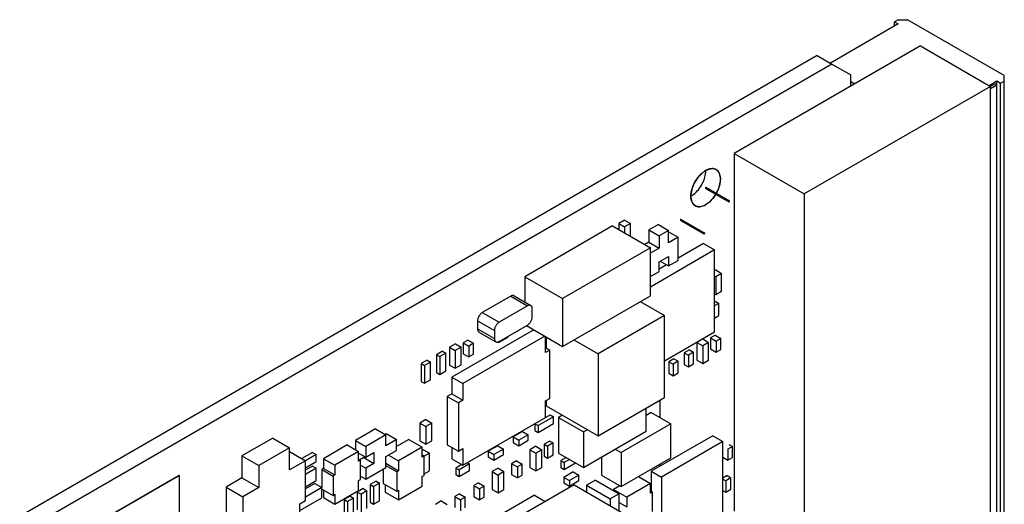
# Model space of a CAD drawing. Header units: inches. Extents: x 0 to 34, y 0 to 22.
# Tile 21 of 55: x 10.1 to 13.1, y 8.3 to 9.8. Entities that reach past the tile are written whole.
import ezdxf

# ---------------------------------------------------------------- set-up
doc = ezdxf.new("R2010")
doc.units = ezdxf.units.IN
doc.header["$LTSCALE"] = 1.87
doc.header["$MEASUREMENT"] = 0
doc.layers.get('0').update_dxf_attribs({"linetype": 'CONTINUOUS'})
doc.layers.add('DATUMCURVES', color=7, linetype='CONTINUOUS')

msp = doc.modelspace()

# ---------------------------------------------------------------- linework, layer by layer
at = {"color": 7, "linetype": 'CONTINUOUS'}
for p, q in [((12.7413, 9.7778), (12.5386, 9.6607)), ((12.7411, 9.7905), (12.7302, 9.7842)), ((12.7302, 9.7713), (12.7302, 9.7842)), ((12.7302, 9.7842), (12.7413, 9.7778)), ((12.7411, 9.7905), (12.7694, 9.7905)), ((13.0585, 9.6236), (12.7694, 9.7905)), ((12.8079, 9.7123), (12.2512, 9.3908)), ((12.8079, 9.7123), (13.0173, 9.5914)), ((12.4996, 9.6832), (8.4292, 7.333)), ((12.4996, 9.6832), (12.5434, 9.6579)), ((12.5434, 9.6579), (8.4731, 7.3077)), ((12.5434, 9.6579), (12.5993, 9.6256)), ((12.5993, 9.5918), (12.5993, 9.6256)), ((13.0585, 7.4909), (13.0585, 9.6236)), ((12.5993, 9.6062), (12.6118, 9.599)), ((13.013, 9.5939), (13.0364, 9.6074)), ((13.0172, 9.5915), (13.0308, 9.5994)), ((13.0173, 9.5851), (13.0364, 9.5961)), ((13.0364, 9.5961), (13.0308, 9.5994)), ((13.0364, 8.1978), (13.0364, 9.6074)), ((13.0364, 9.6074), (13.0475, 9.601)), ((13.0475, 9.601), (13.0585, 9.6073)), ((13.0475, 8.193), (13.0475, 9.601)), ((13.0173, 9.5914), (12.4605, 9.2699)), ((13.0173, 8.1803), (13.0173, 9.5914)), ((12.2512, 9.3908), (12.2512, 8.3227)), ((12.2512, 9.3908), (12.4605, 9.2699)), ((12.1666, 9.29), (12.1651, 9.2892)), ((12.1651, 9.2892), (12.1651, 9.2876)), ((12.1651, 9.2892), (12.2358, 9.2484)), ((12.1651, 9.2876), (12.2358, 9.2468)), ((12.1666, 9.29), (12.2373, 9.2492)), ((12.2373, 9.2492), (12.2358, 9.2484)), ((12.2358, 9.2484), (12.2358, 9.2468)), ((12.2358, 9.2468), (12.2373, 9.2476)), ((12.2373, 9.2476), (12.2373, 9.2492)), ((12.4605, 9.2699), (12.4605, 7.8588)), ((11.9237, 9.1919), (11.9059, 9.1816)), ((11.9237, 9.1919), (11.9414, 9.1817)), ((12.0923, 9.1941), (12.0909, 9.1933)), ((12.0909, 9.1933), (12.0909, 9.1917)), ((12.0909, 9.1933), (12.1616, 9.1525)), ((12.0909, 9.1917), (12.1616, 9.1508)), ((12.0923, 9.1941), (12.163, 9.1533)), ((11.8876, 9.1743), (11.6253, 9.0228)), ((11.8876, 9.1743), (12.0007, 9.109)), ((11.9059, 9.1816), (11.9059, 9.1637)), ((11.9059, 9.1816), (11.9236, 9.1714)), ((11.9414, 9.1817), (11.9236, 9.1714)), ((11.9236, 9.1714), (11.9236, 9.1535)), ((11.9414, 9.1432), (11.9414, 9.1817)), ((12.0244, 9.1786), (11.9961, 9.1623)), ((11.9961, 9.1623), (11.9961, 9.1255)), ((11.9961, 9.1623), (12.0268, 9.1446)), ((12.0244, 9.1786), (12.055, 9.1609)), ((12.055, 9.1609), (12.0268, 9.1446)), ((12.055, 9.1242), (12.055, 9.1609)), ((12.055, 9.1568), (12.0833, 9.1405)), ((12.163, 9.1533), (12.1616, 9.1525)), ((12.1616, 9.1525), (12.1616, 9.1508)), ((12.163, 9.1516), (12.163, 9.1533)), ((11.9961, 9.1255), (11.9841, 9.1186)), ((11.9961, 9.1255), (12.0268, 9.1078)), ((12.0268, 9.1446), (12.0268, 9.1078)), ((12.0833, 9.1405), (12.055, 9.1242)), ((12.0833, 9.0711), (12.0833, 9.1405)), ((12.1616, 9.1508), (12.163, 9.1516)), ((12.0007, 9.109), (11.7384, 8.9575)), ((12.0007, 8.9661), (12.0007, 9.109)), ((12.0268, 9.1078), (12.0007, 9.0928)), ((12.1927, 9.1027), (12.0007, 8.9918)), ((12.1595, 9.1218), (12.0833, 9.0779)), ((12.1595, 9.1218), (12.1927, 9.1027)), ((12.1927, 8.8577), (12.1927, 9.1027)), ((12.0268, 9.067), (12.055, 9.0833)), ((12.0268, 9.0384), (12.0268, 9.067)), ((12.0303, 9.0691), (12.055, 9.0548)), ((12.055, 9.0833), (12.055, 9.0548)), ((12.055, 9.0548), (12.0833, 9.0711)), ((12.0007, 9.0234), (12.0268, 9.0384)), ((12.0492, 9.0582), (12.0268, 9.0452)), ((12.196, 9.0429), (12.1927, 9.041)), ((12.196, 9.0429), (12.2136, 9.0327)), ((11.6253, 9.0228), (11.6253, 8.9471)), ((11.6253, 9.0228), (11.7384, 8.9575)), ((12.1927, 9.0242), (12.1958, 9.0224)), ((12.2136, 9.0327), (12.1958, 9.0224)), ((12.1958, 9.0224), (12.1958, 8.9693)), ((12.2136, 8.9796), (12.2136, 9.0327)), ((12.1958, 8.9693), (12.2136, 8.9796)), ((11.5832, 8.9646), (11.4983, 8.9157)), ((11.5832, 8.9646), (11.6334, 8.9357)), ((11.5932, 8.9656), (11.6434, 8.9367)), ((11.7384, 8.8146), (12.0007, 8.9661)), ((11.7384, 8.9575), (11.7384, 8.8146)), ((11.9703, 8.9485), (12.0428, 8.9067)), ((11.9721, 8.9496), (11.9721, 8.9475)), ((12.1927, 8.9711), (12.1958, 8.9693)), ((12.1955, 8.9483), (12.1927, 8.9467)), ((12.1955, 8.9483), (12.2054, 8.9426)), ((11.6334, 8.9357), (11.5485, 8.8867)), ((11.6475, 8.903), (11.6475, 8.9275)), ((12.2054, 8.9426), (12.1927, 8.9353)), ((12.2054, 8.9067), (12.2054, 8.9426)), ((11.4842, 8.8912), (11.4842, 8.8667)), ((11.4842, 8.8912), (11.5344, 8.8622)), ((11.4983, 8.9157), (11.5485, 8.8867)), ((12.0428, 8.9067), (11.8448, 8.7924)), ((12.0428, 8.6617), (12.0428, 8.9067)), ((12.1927, 8.8994), (12.2054, 8.9067)), ((11.6521, 8.8644), (11.4068, 8.7228)), ((11.4842, 8.8667), (11.5344, 8.8377)), ((11.5344, 8.8622), (11.5344, 8.8377)), ((11.5485, 8.8295), (11.6334, 8.8785)), ((11.6306, 8.8769), (11.7384, 8.8146)), ((11.6854, 8.8452), (11.44, 8.7036)), ((11.4552, 8.8336), (11.4411, 8.8254)), ((11.4552, 8.8336), (11.4722, 8.8238)), ((11.4883, 8.8575), (11.5385, 8.8285)), ((11.5471, 8.8263), (11.5754, 8.8426)), ((11.5471, 8.8289), (11.5471, 8.8263)), ((11.5754, 8.8426), (11.5754, 8.845)), ((11.6868, 8.7963), (11.6868, 8.8444)), ((11.6893, 8.843), (11.6893, 8.8099)), ((11.7723, 8.8342), (11.8448, 8.7924)), ((12.0428, 8.7712), (12.1927, 8.8577)), ((12.1571, 8.8367), (12.1393, 8.8264)), ((12.1571, 8.8367), (12.1748, 8.8265)), ((12.1941, 8.8479), (12.18, 8.8398)), ((12.18, 8.8398), (12.18, 8.8071)), ((12.18, 8.8398), (12.197, 8.83)), ((12.1941, 8.8479), (12.2111, 8.8381)), ((12.2111, 8.8381), (12.197, 8.83)), ((12.197, 8.83), (12.197, 8.7973)), ((12.2111, 8.8055), (12.2111, 8.8381)), ((11.3792, 8.7999), (11.3615, 8.7897)), ((11.3792, 8.7999), (11.3891, 8.7942)), ((11.4182, 8.8224), (11.4003, 8.8121)), ((11.4003, 8.8121), (11.4003, 8.759)), ((11.4003, 8.8121), (11.4173, 8.8023)), ((11.4351, 8.8126), (11.4173, 8.8023)), ((11.4173, 8.8023), (11.4173, 8.7493)), ((11.4182, 8.8224), (11.4351, 8.8126)), ((11.4351, 8.7595), (11.4351, 8.8126)), ((11.4411, 8.8254), (11.4411, 8.7928)), ((11.4411, 8.8254), (11.458, 8.8156)), ((11.4722, 8.8238), (11.458, 8.8156)), ((11.458, 8.8156), (11.458, 8.783)), ((11.4722, 8.7911), (11.4722, 8.8238)), ((11.5443, 8.8279), (11.5471, 8.8263)), ((11.6868, 8.8114), (11.6999, 8.8038)), ((11.6999, 8.8038), (11.6868, 8.7963)), ((11.6999, 8.6593), (11.6999, 8.8038)), ((12.1171, 8.8042), (12.1015, 8.7953)), ((12.1171, 8.8042), (12.1298, 8.7969)), ((12.1393, 8.8264), (12.1393, 8.7734)), ((12.1393, 8.8264), (12.1569, 8.8162)), ((12.1748, 8.8265), (12.1569, 8.8162)), ((12.1569, 8.8162), (12.1569, 8.7632)), ((12.1748, 8.7735), (12.1748, 8.8265)), ((12.18, 8.8071), (12.197, 8.7973)), ((12.197, 8.7973), (12.2111, 8.8055)), ((11.3332, 8.7734), (11.3155, 8.7632)), ((11.3332, 8.7734), (11.3431, 8.7677)), ((11.3615, 8.7897), (11.3615, 8.7366)), ((11.3615, 8.7897), (11.3714, 8.784)), ((11.3891, 8.7942), (11.3714, 8.784)), ((11.3714, 8.784), (11.3714, 8.7309)), ((11.3891, 8.7411), (11.3891, 8.7942)), ((11.4411, 8.7928), (11.458, 8.783)), ((11.458, 8.783), (11.4722, 8.7911)), ((11.8448, 8.7924), (11.8448, 8.5474)), ((12.0711, 8.7777), (12.0555, 8.7687)), ((12.0838, 8.7703), (12.0683, 8.7614)), ((12.0711, 8.7777), (12.0838, 8.7703)), ((12.0838, 8.7361), (12.0838, 8.7703)), ((12.1015, 8.7953), (12.1015, 8.761)), ((12.1015, 8.7953), (12.1142, 8.7879)), ((12.1298, 8.7969), (12.1142, 8.7879)), ((12.1142, 8.7879), (12.1142, 8.7536)), ((12.1298, 8.7626), (12.1298, 8.7969)), ((12.1393, 8.7734), (12.1569, 8.7632)), ((12.1569, 8.7632), (12.1748, 8.7735)), ((11.3155, 8.7632), (11.3155, 8.7101)), ((11.3155, 8.7632), (11.3254, 8.7575)), ((11.3431, 8.7677), (11.3254, 8.7575)), ((11.3254, 8.7575), (11.3254, 8.7044)), ((11.3431, 8.7146), (11.3431, 8.7677)), ((11.3714, 8.7309), (11.3891, 8.7411)), ((11.4003, 8.759), (11.4173, 8.7493)), ((11.4173, 8.7493), (11.4351, 8.7595)), ((12.0555, 8.7687), (12.0555, 8.7344)), ((12.0555, 8.7687), (12.0683, 8.7614)), ((12.0683, 8.7614), (12.0683, 8.7271)), ((12.1015, 8.761), (12.1142, 8.7536)), ((12.1142, 8.7536), (12.1298, 8.7626)), ((11.3254, 8.7044), (11.3431, 8.7146)), ((11.3615, 8.7366), (11.3714, 8.7309)), ((11.4068, 8.7228), (11.4068, 8.673)), ((11.4068, 8.7228), (11.44, 8.7036)), ((12.0555, 8.7344), (12.0683, 8.7271)), ((12.0683, 8.7271), (12.0838, 8.7361)), ((11.3155, 8.7101), (11.3254, 8.7044)), ((11.44, 8.7036), (11.44, 8.6538)), ((11.4068, 8.673), (11.3937, 8.6654)), ((11.3937, 8.6654), (11.3937, 8.5209)), ((11.3937, 8.6654), (11.4269, 8.6462)), ((11.4068, 8.673), (11.44, 8.6538)), ((11.44, 8.6538), (11.4269, 8.6462)), ((11.6868, 8.6517), (11.6999, 8.6593)), ((11.6893, 8.6532), (11.6893, 8.6372)), ((11.8448, 8.5474), (12.0428, 8.6617)), ((12.029, 8.6538), (12.029, 8.6019)), ((11.4269, 8.6462), (11.4269, 8.5017)), ((11.6868, 8.6019), (11.6868, 8.6517)), ((11.6893, 8.6372), (11.8448, 8.5474)), ((11.9884, 8.5609), (11.9884, 8.6303)), ((11.3298, 8.5958), (11.3119, 8.5855)), ((11.3298, 8.5958), (11.3474, 8.5856)), ((11.44, 8.4594), (11.7009, 8.6101)), ((11.7108, 8.6044), (11.6649, 8.5778)), ((11.7009, 8.6101), (11.7108, 8.6044)), ((11.7108, 8.584), (11.7108, 8.6044)), ((11.738, 8.6091), (11.726, 8.6021)), ((11.726, 8.6021), (11.726, 8.496)), ((11.726, 8.6021), (11.801, 8.5589)), ((12.0032, 8.6169), (11.9884, 8.6083)), ((12.0032, 8.6169), (12.0619, 8.583)), ((11.1794, 8.5682), (11.1193, 8.5335)), ((11.1794, 8.5682), (11.2098, 8.5507)), ((11.3119, 8.5855), (11.3119, 8.5325)), ((11.3119, 8.5855), (11.3296, 8.5753)), ((11.3474, 8.5856), (11.3296, 8.5753)), ((11.3296, 8.5753), (11.3296, 8.5223)), ((11.3474, 8.5326), (11.3474, 8.5856)), ((11.655, 8.5836), (11.655, 8.5631)), ((11.655, 8.5836), (11.6649, 8.5778)), ((11.6649, 8.5574), (11.7108, 8.584)), ((11.6649, 8.5778), (11.6649, 8.5574)), ((11.813, 8.5658), (11.801, 8.5589)), ((12.0619, 8.583), (11.9134, 8.4972)), ((12.0619, 8.4817), (12.0619, 8.583)), ((10.8718, 8.5409), (10.7799, 8.4878)), ((10.8718, 8.5409), (10.922, 8.5119)), ((11.2098, 8.5507), (11.1497, 8.516)), ((11.2113, 8.5539), (11.2077, 8.5519)), ((11.2098, 8.518), (11.2098, 8.5507)), ((11.2417, 8.5364), (11.2098, 8.518)), ((11.2113, 8.5539), (11.2417, 8.5364)), ((11.2784, 8.5364), (11.2417, 8.5152)), ((11.2417, 8.5037), (11.2417, 8.5364)), ((11.2784, 8.5364), (11.3187, 8.5131)), ((11.6185, 8.5605), (11.5903, 8.5442)), ((11.5903, 8.5442), (11.5903, 8.5278)), ((11.5903, 8.5442), (11.6072, 8.5344)), ((11.6355, 8.5507), (11.6072, 8.5344)), ((11.6072, 8.518), (11.6355, 8.5344)), ((11.6072, 8.5344), (11.6072, 8.518)), ((11.6185, 8.5605), (11.6355, 8.5507)), ((11.6355, 8.5344), (11.6355, 8.5507)), ((11.655, 8.5631), (11.6649, 8.5574)), ((11.801, 8.4527), (11.9884, 8.5609)), ((11.801, 8.5589), (11.801, 8.4527)), ((12.1871, 8.5479), (12.0032, 8.4417)), ((12.1871, 8.5479), (12.2175, 8.5303)), ((10.922, 8.5119), (10.8301, 8.4588)), ((10.922, 8.4457), (10.922, 8.5119)), ((11.0946, 8.5201), (11.0239, 8.4792)), ((11.0946, 8.5201), (11.1285, 8.5005)), ((11.1193, 8.5335), (11.1193, 8.5058)), ((11.1193, 8.5335), (11.1497, 8.516)), ((11.1497, 8.516), (11.1497, 8.4833)), ((11.3187, 8.5131), (11.248, 8.4723)), ((11.3119, 8.5325), (11.3296, 8.5223)), ((11.3187, 8.4841), (11.3187, 8.5131)), ((11.3227, 8.506), (11.3187, 8.5037)), ((11.3227, 8.506), (11.3404, 8.4958)), ((11.3296, 8.5223), (11.3474, 8.5326)), ((11.3937, 8.5209), (11.4269, 8.5017)), ((11.4068, 8.5133), (11.4068, 8.4786)), ((11.4269, 8.5017), (11.44, 8.5092)), ((11.44, 8.5092), (11.44, 8.4594)), ((11.5443, 8.5176), (11.516, 8.5013)), ((11.5613, 8.5078), (11.533, 8.4915)), ((11.5443, 8.5176), (11.5613, 8.5078)), ((11.5613, 8.4915), (11.5613, 8.5078)), ((11.5903, 8.5278), (11.6072, 8.518)), ((11.6586, 8.5162), (11.6407, 8.506)), ((11.6407, 8.506), (11.6407, 8.4529)), ((11.6407, 8.506), (11.6584, 8.4957)), ((11.6762, 8.506), (11.6584, 8.4957)), ((11.6586, 8.5162), (11.6762, 8.506)), ((11.6762, 8.453), (11.6762, 8.506)), ((11.7006, 8.5319), (11.6836, 8.5221)), ((11.6836, 8.5221), (11.6836, 8.4862)), ((11.6836, 8.5221), (11.6935, 8.5164)), ((11.7105, 8.5262), (11.6935, 8.5164)), ((11.6935, 8.5164), (11.6935, 8.4805)), ((11.7006, 8.5319), (11.7105, 8.5262)), ((11.7105, 8.4903), (11.7105, 8.5262)), ((11.8957, 8.5074), (11.9134, 8.4972)), ((12.2175, 8.5303), (12.0336, 8.4242)), ((12.2175, 8.2217), (12.2175, 8.5303)), ((12.2309, 8.5083), (12.2323, 8.5075)), ((12.2465, 8.5156), (12.2323, 8.5075)), ((12.2323, 8.5075), (12.2323, 8.4748)), ((12.2355, 8.5219), (12.2465, 8.5156)), ((12.2465, 8.483), (12.2465, 8.5156)), ((10.7799, 8.4878), (10.7799, 8.4217)), ((10.7799, 8.4878), (10.8301, 8.4588)), ((10.922, 8.5004), (10.9694, 8.4731)), ((10.9903, 8.4978), (10.9585, 8.4794)), ((11.0016, 8.4913), (10.9694, 8.4727)), ((10.9903, 8.4978), (11.0016, 8.4913)), ((11.0016, 8.4709), (11.0016, 8.4913)), ((11.0239, 8.4792), (11.0239, 8.4502)), ((11.0239, 8.4792), (11.0578, 8.4596)), ((11.1285, 8.5005), (11.0578, 8.4596)), ((11.1285, 8.4715), (11.1285, 8.5005)), ((11.1285, 8.4956), (11.1497, 8.4833)), ((11.1285, 8.478), (11.1342, 8.4747)), ((11.1441, 8.4825), (11.1324, 8.4758)), ((11.1441, 8.4866), (11.1441, 8.4825)), ((11.1441, 8.4825), (11.1745, 8.4649)), ((11.1497, 8.4833), (11.1745, 8.4976)), ((11.1745, 8.4976), (11.1745, 8.4649)), ((11.2098, 8.4854), (11.2417, 8.5037)), ((11.2098, 8.4527), (11.2098, 8.4854)), ((11.2176, 8.4898), (11.248, 8.4723)), ((11.3187, 8.4907), (11.3244, 8.4874)), ((11.3244, 8.4874), (11.3187, 8.4841)), ((11.3404, 8.4958), (11.3244, 8.4866)), ((11.3244, 8.4294), (11.3244, 8.4874)), ((11.3404, 8.4427), (11.3404, 8.4958)), ((11.4068, 8.4786), (11.44, 8.4594)), ((11.516, 8.5013), (11.516, 8.485)), ((11.516, 8.5013), (11.533, 8.4915)), ((11.516, 8.485), (11.533, 8.4752)), ((11.533, 8.4752), (11.5613, 8.4915)), ((11.533, 8.4915), (11.533, 8.4752)), ((11.6584, 8.4957), (11.6584, 8.4427)), ((11.6836, 8.4862), (11.6935, 8.4805)), ((11.6935, 8.4805), (11.7105, 8.4903)), ((11.726, 8.496), (11.801, 8.4527)), ((11.749, 8.4827), (11.7327, 8.4733)), ((11.7589, 8.477), (11.7426, 8.4676)), ((11.8547, 8.4838), (11.8547, 8.4299)), ((11.9134, 8.4972), (11.9134, 8.396)), ((11.9134, 8.396), (12.0619, 8.4817)), ((12.2175, 8.4834), (12.2323, 8.4748)), ((12.2323, 8.4748), (12.2465, 8.483)), ((10.8301, 8.4588), (10.8301, 8.3927)), ((10.9694, 8.4731), (10.922, 8.4457)), ((10.9694, 8.3539), (10.9694, 8.4731)), ((10.9694, 8.4523), (11.0016, 8.4709)), ((10.9903, 8.457), (10.9694, 8.4449)), ((11.0016, 8.4504), (10.9694, 8.4319)), ((10.9903, 8.457), (11.0016, 8.4504)), ((11.0016, 8.4137), (11.0016, 8.4504)), ((11.0239, 8.4502), (11.0182, 8.447)), ((11.0182, 8.447), (11.0182, 8.3935)), ((11.0182, 8.447), (11.0522, 8.4274)), ((11.0239, 8.4502), (11.0578, 8.4306)), ((11.0578, 8.4596), (11.0578, 8.4306)), ((11.1342, 8.4747), (11.1285, 8.4715)), ((11.1342, 8.4168), (11.1342, 8.4747)), ((11.1342, 8.4596), (11.1497, 8.4507)), ((11.1745, 8.4649), (11.1497, 8.4507)), ((11.1497, 8.418), (11.2098, 8.4527)), ((11.1497, 8.4507), (11.1497, 8.418)), ((11.2021, 8.4482), (11.2021, 8.4053)), ((11.2098, 8.4654), (11.248, 8.4433)), ((11.2098, 8.4588), (11.2424, 8.44)), ((11.248, 8.4723), (11.248, 8.4433)), ((11.4368, 8.4613), (11.4191, 8.4511)), ((11.4191, 8.4511), (11.4191, 8.4315)), ((11.4191, 8.4511), (11.429, 8.4454)), ((11.4602, 8.4633), (11.429, 8.4454)), ((11.4534, 8.4672), (11.4602, 8.4633)), ((11.4602, 8.4437), (11.4602, 8.4633)), ((11.5454, 8.4509), (11.5276, 8.4406)), ((11.5454, 8.4509), (11.5631, 8.4407)), ((11.6002, 8.4723), (11.586, 8.4641)), ((11.586, 8.4641), (11.586, 8.4315)), ((11.586, 8.4641), (11.603, 8.4544)), ((11.6002, 8.4723), (11.6171, 8.4625)), ((11.6171, 8.4625), (11.603, 8.4544)), ((11.603, 8.4544), (11.603, 8.4217)), ((11.6171, 8.4299), (11.6171, 8.4625)), ((11.6407, 8.4529), (11.6584, 8.4427)), ((11.6584, 8.4427), (11.6762, 8.453)), ((11.7327, 8.4733), (11.7327, 8.4529)), ((11.7327, 8.4733), (11.7426, 8.4676)), ((11.7327, 8.4529), (11.7426, 8.4472)), ((11.7426, 8.4676), (11.7426, 8.4472)), ((11.7426, 8.4472), (11.7766, 8.4668)), ((12.029, 8.4627), (12.029, 8.4566)), ((10.5925, 8.4294), (10.1258, 8.1599)), ((10.5932, 8.429), (10.1265, 8.1595)), ((10.5925, 8.4294), (10.5932, 8.429)), ((10.5932, 8.2575), (10.5932, 8.429)), ((10.7799, 8.4217), (10.7325, 8.3943)), ((10.7799, 8.4217), (10.8301, 8.3927)), ((11.0578, 8.4306), (11.0522, 8.4274)), ((11.0522, 8.4274), (11.0522, 8.3694)), ((11.1285, 8.4135), (11.1342, 8.4168)), ((11.1342, 8.427), (11.1497, 8.418)), ((11.248, 8.4433), (11.2424, 8.44)), ((11.2424, 8.44), (11.2424, 8.3821)), ((11.3187, 8.4262), (11.3244, 8.4294)), ((11.3187, 8.3972), (11.3187, 8.4262)), ((11.3244, 8.4335), (11.3404, 8.4427)), ((11.4191, 8.4315), (11.429, 8.4258)), ((11.429, 8.4454), (11.429, 8.4258)), ((11.429, 8.4258), (11.4602, 8.4437)), ((11.5276, 8.4406), (11.5276, 8.3876)), ((11.5276, 8.4406), (11.5453, 8.4304)), ((11.5631, 8.4407), (11.5453, 8.4304)), ((11.5453, 8.4304), (11.5453, 8.3774)), ((11.5631, 8.3876), (11.5631, 8.4407)), ((11.586, 8.4315), (11.603, 8.4217)), ((11.603, 8.4217), (11.6171, 8.4299)), ((11.7699, 8.4397), (11.7416, 8.4233)), ((11.7416, 8.4233), (11.7416, 8.407)), ((11.7416, 8.4233), (11.7586, 8.4135)), ((11.7868, 8.4299), (11.7586, 8.4135)), ((11.7699, 8.4397), (11.7868, 8.4299)), ((11.7868, 8.4135), (11.7868, 8.4299)), ((11.8547, 8.4299), (11.9134, 8.396)), ((11.965, 8.4258), (12.0011, 8.405)), ((12.0032, 8.4417), (12.0032, 8.3813)), ((12.0032, 8.4417), (12.0336, 8.4242)), ((12.0336, 8.4242), (12.0336, 8.2506)), ((12.2302, 8.4287), (12.2175, 8.4213)), ((12.2175, 8.418), (12.2259, 8.4131)), ((12.2415, 8.4221), (12.2259, 8.4131)), ((12.2302, 8.4287), (12.2415, 8.4221)), ((12.2415, 8.3878), (12.2415, 8.4221)), ((10.7325, 8.3943), (10.7325, 8.2751)), ((10.7325, 8.3943), (10.7827, 8.3653)), ((10.8301, 8.3927), (10.7827, 8.3653)), ((11.7727, 8.4013), (10.9312, 7.9154)), ((10.9694, 8.3951), (11.0016, 8.4137)), ((10.9977, 8.4053), (10.9694, 8.389)), ((11.0189, 8.3931), (10.9694, 8.3645)), ((10.9977, 8.4053), (11.0189, 8.3931)), ((11.0189, 8.3621), (11.0189, 8.3931)), ((11.0189, 8.3886), (11.0522, 8.3694)), ((11.1423, 8.3896), (11.1246, 8.3794)), ((11.1285, 8.3845), (11.1285, 8.4135)), ((11.1423, 8.3896), (11.1536, 8.3831)), ((11.1812, 8.4121), (11.1635, 8.4019)), ((11.1635, 8.4019), (11.1635, 8.3488)), ((11.1635, 8.4019), (11.1734, 8.3962)), ((11.1911, 8.4064), (11.1734, 8.3962)), ((11.1734, 8.3962), (11.1734, 8.3431)), ((11.1812, 8.4121), (11.1911, 8.4064)), ((11.1911, 8.3533), (11.1911, 8.4064)), ((11.2021, 8.4053), (11.2424, 8.3821)), ((11.2077, 8.4021), (11.2077, 8.3796)), ((11.248, 8.3564), (11.3187, 8.3972)), ((11.487, 8.407), (11.4729, 8.3988)), ((11.4729, 8.3988), (11.4729, 8.3662)), ((11.4729, 8.3988), (11.4899, 8.389)), ((11.487, 8.407), (11.504, 8.3972)), ((11.504, 8.3972), (11.4899, 8.389)), ((11.4899, 8.389), (11.4899, 8.3564)), ((11.504, 8.3645), (11.504, 8.3972)), ((11.5276, 8.3876), (11.5453, 8.3774)), ((11.5453, 8.3774), (11.5631, 8.3876)), ((11.7416, 8.407), (11.7586, 8.3972)), ((11.7586, 8.3972), (11.7868, 8.4135)), ((11.7586, 8.4135), (11.7586, 8.3972)), ((11.7727, 8.4013), (12.0343, 8.2502)), ((11.8363, 8.4152), (11.8095, 8.3997)), ((11.8095, 8.3997), (11.8095, 8.3801)), ((11.8095, 8.3997), (11.8802, 8.3588)), ((11.8363, 8.4152), (11.907, 8.3743)), ((11.9092, 8.3984), (11.8901, 8.3874)), ((11.8901, 8.3874), (11.8901, 8.3841)), ((11.8901, 8.3874), (11.9304, 8.3641)), ((12.0011, 8.405), (11.9304, 8.3641)), ((12.0011, 8.376), (12.0011, 8.405)), ((12.2259, 8.4131), (12.2259, 8.3789)), ((12.2259, 8.3789), (12.2415, 8.3878)), ((10.7827, 8.3653), (10.7827, 8.2461)), ((11.6543, 8.3701), (10.904, 7.9369)), ((10.9532, 8.3241), (11.0189, 8.3621)), ((11.0239, 8.3857), (11.0239, 8.3633)), ((11.0239, 8.3633), (11.0578, 8.3437)), ((11.0522, 8.3694), (11.0578, 8.3727)), ((11.0578, 8.3437), (11.1285, 8.3845)), ((11.0578, 8.3727), (11.0578, 8.3437)), ((11.1034, 8.3672), (11.0857, 8.357)), ((11.1133, 8.3615), (11.0956, 8.3512)), ((11.1034, 8.3672), (11.1133, 8.3615)), ((11.1133, 8.3084), (11.1133, 8.3615)), ((11.1246, 8.3794), (11.1246, 8.3263)), ((11.1246, 8.3794), (11.1359, 8.3729)), ((11.1536, 8.3831), (11.1359, 8.3729)), ((11.1359, 8.3729), (11.1359, 8.3198)), ((11.1536, 8.33), (11.1536, 8.3831)), ((11.2077, 8.3796), (11.248, 8.3564)), ((11.2424, 8.3821), (11.248, 8.3853)), ((11.248, 8.3853), (11.248, 8.3564)), ((11.4305, 8.3743), (11.4163, 8.3662)), ((11.4163, 8.3662), (11.4163, 8.3335)), ((11.4163, 8.3662), (11.4333, 8.3564)), ((11.4305, 8.3743), (11.4474, 8.3645)), ((11.4474, 8.3645), (11.4333, 8.3564)), ((11.4474, 8.3319), (11.4474, 8.3645)), ((11.4729, 8.3662), (11.4899, 8.3564)), ((11.4899, 8.3564), (11.504, 8.3645)), ((11.6543, 8.3701), (11.6864, 8.3515)), ((11.907, 8.3743), (11.8802, 8.3588)), ((11.8802, 8.3588), (11.8802, 8.3392)), ((11.907, 8.3237), (11.907, 8.3743)), ((11.9304, 8.3641), (11.9304, 8.3352)), ((12.0011, 8.3825), (12.0067, 8.3793)), ((12.0067, 8.3793), (12.0011, 8.376)), ((12.0067, 8.3213), (12.0067, 8.3793)), ((12.2175, 8.3838), (12.2259, 8.3789)), ((10.9532, 8.3445), (10.9694, 8.3539)), ((10.9532, 8.2784), (10.9532, 8.3445)), ((11.0857, 8.357), (11.0857, 8.3063)), ((11.0857, 8.357), (11.0956, 8.3512)), ((11.0956, 8.3512), (11.0956, 8.3006)), ((11.1635, 8.3488), (11.1734, 8.3431)), ((11.1734, 8.3431), (11.1911, 8.3533)), ((11.3757, 8.3529), (11.3579, 8.3426)), ((11.3757, 8.3529), (11.3934, 8.3427)), ((11.4333, 8.3564), (11.4333, 8.3237)), ((11.907, 8.3486), (11.9304, 8.3352))]:
    msp.add_line(p, q, dxfattribs=at)
for points, knots in [([(12.1658, 9.3398), (12.1631, 9.3383), (12.155, 9.3327), (12.1429, 9.3204), (12.1314, 9.3025), (12.1238, 9.2832), (12.1217, 9.2697), (12.1217, 9.2633)], [0, 0, 0, 0, 0.100514, 0.32286, 0.559153, 0.790695, 1, 1, 1, 1]), ([(12.1297, 9.2683), (12.135, 9.2725), (12.1449, 9.2826), (12.1564, 9.3004), (12.1641, 9.3198), (12.1662, 9.3333), (12.1662, 9.3396)], [0, 0, 0, 0, 0.247192, 0.509891, 0.767306, 1, 1, 1, 1]), ([(12.1971, 9.3429), (12.1943, 9.3445), (12.1863, 9.3469), (12.1752, 9.3446), (12.1683, 9.3413), (12.1658, 9.3398)], [0, 0, 0, 0, 0.291766, 0.739135, 1, 1, 1, 1]), ([(12.21, 9.3143), (12.21, 9.3197), (12.2088, 9.3297), (12.2026, 9.3393), (12.198, 9.3424), (12.1971, 9.3429)], [0, 0, 0, 0, 0.495191, 0.904717, 1, 1, 1, 1]), ([(12.1978, 9.272), (12.1985, 9.2732), (12.2024, 9.2806), (12.2079, 9.2945), (12.21, 9.3079), (12.21, 9.3143)], [0, 0, 0, 0, 0.090664, 0.568266, 1, 1, 1, 1]), ([(12.1217, 9.2633), (12.1217, 9.2579), (12.1229, 9.248), (12.1291, 9.2383), (12.1337, 9.2352), (12.1346, 9.2347)], [0, 0, 0, 0, 0.495191, 0.904717, 1, 1, 1, 1]), ([(12.1346, 9.2347), (12.1374, 9.2332), (12.1454, 9.2307), (12.1596, 9.2337), (12.1747, 9.2429), (12.1872, 9.2556), (12.1939, 9.2653), (12.1964, 9.2695)], [0, 0, 0, 0, 0.123648, 0.313239, 0.54339, 0.807952, 1, 1, 1, 1]), ([(11.5932, 8.9656), (11.5925, 8.966), (11.591, 8.9666), (11.5885, 8.9666), (11.5858, 8.966), (11.5841, 8.9652), (11.5832, 8.9646)], [0, 0, 0, 0, 0.217804, 0.450971, 0.710211, 1, 1, 1, 1]), ([(11.6434, 8.9367), (11.6427, 8.937), (11.6412, 8.9376), (11.6387, 8.9376), (11.636, 8.937), (11.6343, 8.9362), (11.6334, 8.9357)], [0, 0, 0, 0, 0.217804, 0.450971, 0.710211, 1, 1, 1, 1]), ([(11.6475, 8.9275), (11.6475, 8.9285), (11.6474, 8.9304), (11.6466, 8.9331), (11.6453, 8.9352), (11.6441, 8.9363), (11.6434, 8.9367)], [0, 0, 0, 0, 0.289814, 0.549075, 0.782264, 1, 1, 1, 1]), ([(11.4983, 8.9157), (11.4974, 8.9151), (11.4955, 8.9138), (11.4928, 8.9113), (11.4904, 8.9084), (11.4883, 8.9051), (11.4865, 8.9017), (11.4852, 8.8981), (11.4844, 8.8946), (11.4842, 8.8923), (11.4842, 8.8912)], [0, 0, 0, 0, 0.114156, 0.237329, 0.36698, 0.500005, 0.63303, 0.762679, 0.885848, 1, 1, 1, 1]), ([(11.6334, 8.8785), (11.6344, 8.8791), (11.6363, 8.8804), (11.6389, 8.8829), (11.6413, 8.8858), (11.6435, 8.889), (11.6452, 8.8925), (11.6465, 8.896), (11.6473, 8.8996), (11.6475, 8.9019), (11.6475, 8.903)], [0, 0, 0, 0, 0.114156, 0.237329, 0.36698, 0.500005, 0.63303, 0.762679, 0.885848, 1, 1, 1, 1]), ([(11.4842, 8.8667), (11.4842, 8.8657), (11.4843, 8.8637), (11.4851, 8.8611), (11.4864, 8.8589), (11.4877, 8.8579), (11.4883, 8.8575)], [0, 0, 0, 0, 0.289814, 0.549075, 0.782264, 1, 1, 1, 1]), ([(11.5485, 8.8867), (11.5476, 8.8861), (11.5457, 8.8848), (11.543, 8.8823), (11.5406, 8.8794), (11.5385, 8.8761), (11.5367, 8.8727), (11.5354, 8.8691), (11.5346, 8.8656), (11.5344, 8.8633), (11.5344, 8.8622)], [0, 0, 0, 0, 0.114156, 0.237329, 0.36698, 0.500005, 0.63303, 0.762679, 0.885848, 1, 1, 1, 1]), ([(11.5344, 8.8377), (11.5344, 8.8367), (11.5346, 8.8347), (11.5353, 8.8321), (11.5366, 8.8299), (11.5379, 8.8289), (11.5385, 8.8285)], [0, 0, 0, 0, 0.289814, 0.549075, 0.782264, 1, 1, 1, 1]), ([(11.5385, 8.8285), (11.5392, 8.8281), (11.5407, 8.8276), (11.5432, 8.8275), (11.5459, 8.8282), (11.5477, 8.829), (11.5485, 8.8295)], [0, 0, 0, 0, 0.217804, 0.450971, 0.710211, 1, 1, 1, 1])]:
    msp.add_open_spline(points, degree=3, knots=knots, dxfattribs=at)
msp.add_open_spline([(12.122, 9.2631), (12.1247, 9.2647), (12.1273, 9.2664), (12.1297, 9.2683)], degree=3, dxfattribs=at)
at = {"layer": 'DATUMCURVES', "color": 40, "linetype": 'CONTINUOUS'}
for p, q in [((12.1581, 9.3346), (12.1582, 9.3347)), ((12.1658, 9.3398), (12.1661, 9.34)), ((12.1735, 9.3435), (12.1736, 9.3435)), ((12.1879, 9.3458), (12.188, 9.3458)), ((12.132, 9.302), (12.132, 9.3021)), ((12.1437, 9.3202), (12.1438, 9.3203)), ((12.1243, 9.2822), (12.1243, 9.2823)), ((12.1217, 9.2632), (12.1217, 9.2637)), ((12.1243, 9.2474), (12.1243, 9.2474)), ((12.1321, 9.2364), (12.132, 9.2365))]:
    msp.add_line(p, q, dxfattribs=at)
for points in [[(12.1438, 9.3203), (12.146, 9.3229), (12.1483, 9.3256), (12.1506, 9.3279), (12.1531, 9.3303), (12.1555, 9.3325), (12.1581, 9.3346)], [(12.1582, 9.3347), (12.1594, 9.3356), (12.1606, 9.3365), (12.1619, 9.3373), (12.1633, 9.3383), (12.1645, 9.339), (12.1658, 9.3398)], [(12.1661, 9.34), (12.1672, 9.3406), (12.1685, 9.3413), (12.1697, 9.3419), (12.1709, 9.3424), (12.1721, 9.343), (12.1735, 9.3435)], [(12.1736, 9.3435), (12.176, 9.3443), (12.1785, 9.345), (12.1808, 9.3455), (12.1833, 9.3458), (12.1855, 9.3459), (12.1879, 9.3458)], [(12.188, 9.3458), (12.1951, 9.3439), (12.2012, 9.3399), (12.2057, 9.3338), (12.2087, 9.3258), (12.21, 9.3165), (12.2095, 9.3059), (12.2072, 9.2949), (12.2033, 9.2833), (12.1978, 9.272)], [(12.1243, 9.2823), (12.1252, 9.2855), (12.1263, 9.2889), (12.1275, 9.2921), (12.1289, 9.2954), (12.1304, 9.2988), (12.132, 9.302)], [(12.132, 9.3021), (12.1337, 9.3052), (12.1355, 9.3084), (12.1373, 9.3114), (12.1394, 9.3144), (12.1414, 9.3172), (12.1437, 9.3202)], [(12.1217, 9.2637), (12.1217, 9.2666), (12.122, 9.2695), (12.1223, 9.2726), (12.1229, 9.2758), (12.1235, 9.279), (12.1243, 9.2822)], [(12.1243, 9.2474), (12.1235, 9.2497), (12.1228, 9.2522), (12.1223, 9.2547), (12.122, 9.2575), (12.1217, 9.2602), (12.1217, 9.2632)], [(12.132, 9.2365), (12.1304, 9.2378), (12.1289, 9.2394), (12.1276, 9.2411), (12.1264, 9.2431), (12.1253, 9.2452), (12.1243, 9.2474)], [(12.1964, 9.2696), (12.1921, 9.263), (12.1875, 9.2568), (12.1823, 9.251), (12.1771, 9.2459), (12.1715, 9.2414), (12.1658, 9.2378)], [(12.1658, 9.2378), (12.1595, 9.2347), (12.1534, 9.2327), (12.1473, 9.2318), (12.1418, 9.2321), (12.1366, 9.2337), (12.1321, 9.2364)]]:
    msp.add_lwpolyline(points, dxfattribs=at)

doc.saveas('drawing.dxf')
